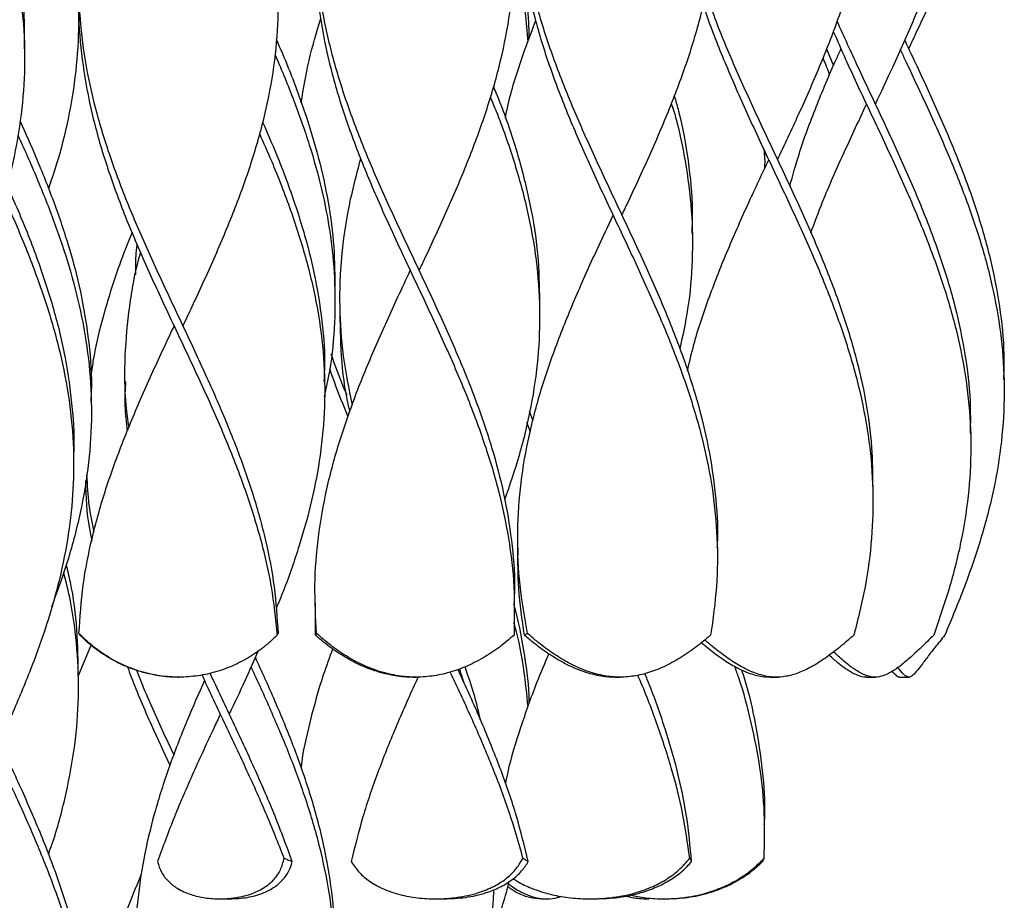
# Model space of a CAD drawing. Header units: millimetres. Extents: x 1128 to 3106, y 573 to 3385.
# Tile 21 of 44: x 1393 to 1615, y 2378 to 2576. Entities that reach past the tile are written whole.
import ezdxf

# ---------------------------------------------------------------- set-up
doc = ezdxf.new("R2010")
doc.units = ezdxf.units.MM

msp = doc.modelspace()

# ---------------------------------------------------------------- linework, layer by layer
at = {"color": 7, "linetype": 'Continuous', "lineweight": 25}
for p, q in [((1393.85, 2569.8), (1393.85, 2569.81)), ((1574.7, 2569.81), (1576.26, 2565.96)), ((1560.67, 2546.91), (1560.74, 2544.85)), ((1560.75, 2544.82), (1560.75, 2544.82)), ((1544.44, 2528.15), (1544.44, 2528.15)), ((1463.8, 2515.22), (1463.8, 2515.22)), ((1464.96, 2511.48), (1464.96, 2511.48)), ((1509.96, 2511.48), (1509.96, 2511.48)), ((1416.47, 2494.82), (1416.47, 2494.82)), ((1461.47, 2494.82), (1461.47, 2494.82)), ((1614.75, 2494.8), (1614.75, 2494.8)), ((1408.85, 2490.22), (1408.85, 2490.22)), ((1508.53, 2485.92), (1507.71, 2488.01)), ((1507.89, 2483.44), (1507.12, 2485.56)), ((1607.22, 2482.3), (1607.22, 2482.3)), ((1404.83, 2478.15), (1404.83, 2478.15)), ((1585.13, 2470.02), (1585.14, 2469.84)), ((1585.16, 2469.8), (1585.16, 2469.8)), ((1505.05, 2457.3), (1505.05, 2457.3)), ((1550.05, 2457.3), (1550.05, 2457.3)), ((1459.3, 2444.8), (1459.3, 2444.8)), ((1459.4, 2437.61), (1459.42, 2444.8)), ((1504.3, 2444.8), (1504.3, 2444.8)), ((1405.92, 2428.49), (1408.82, 2435.36)), ((1405.93, 2428.15), (1405.93, 2428.15)), ((1428.44, 2428.15), (1428.61, 2428.15)), ((1481.46, 2428.15), (1482.14, 2428.15)), ((1526.98, 2428.15), (1528.12, 2428.15)), ((1561.89, 2428.15), (1563.42, 2428.15)), ((1563.42, 2428.15), (1563.6, 2428.15)), ((1583.73, 2428.15), (1583.82, 2428.15)), ((1583.82, 2428.15), (1585.63, 2428.15)), ((1585.63, 2428.15), (1585.72, 2428.15)), ((1591.27, 2428.15), (1593.24, 2428.15)), ((1560.75, 2394.82), (1560.75, 2394.82)), ((1437.89, 2378.15), (1440.06, 2378.15)), ((1486.57, 2378.15), (1488.34, 2378.15)), ((1510.38, 2378.15), (1511.53, 2378.15)), ((1521.36, 2378.15), (1522.51, 2378.15)), ((1534.24, 2378.15), (1534.64, 2378.15)), ((1538.05, 2378.15), (1538.45, 2378.15))]:
    msp.add_line(p, q, dxfattribs=at)
at = {"color": 7, "linetype": 'Continuous', "lineweight": 25, "flags": 128}
for points in [[(1593.25, 2569.8), (1593.25, 2569.8), (1593.25, 2569.8)], [(1583.72, 2557.3), (1583.72, 2557.3), (1583.72, 2557.3)], [(1585.72, 2557.3), (1585.72, 2557.3), (1585.72, 2557.3)], [(1563.65, 2544.8), (1563.66, 2544.8), (1563.66, 2544.8)], [(1526.55, 2532.3), (1526.55, 2532.3), (1526.55, 2532.3)], [(1528.55, 2532.3), (1528.55, 2532.3), (1528.55, 2532.3)], [(1480.8, 2519.8), (1480.8, 2519.8), (1480.8, 2519.8)], [(1482.8, 2519.8), (1482.8, 2519.8), (1482.8, 2519.8)], [(1427.52, 2507.3), (1427.52, 2507.3), (1427.52, 2507.3)], [(1429.52, 2507.3), (1429.52, 2507.3), (1429.52, 2507.3)], [(1437.97, 2419.82), (1437.97, 2419.82), (1437.97, 2419.82)], [(1439.97, 2419.82), (1439.97, 2419.82), (1439.97, 2419.82)]]:
    msp.add_lwpolyline(points, dxfattribs=at)
at = {"color": 7, "linetype": 'Continuous', "lineweight": 25}
for points, knots in [([(1372.34, 2494.81), (1373.3, 2496.84), (1375.96, 2502.48), (1380.17, 2511.72), (1384.65, 2522.54), (1388.45, 2533.37), (1391.37, 2544.19), (1393.27, 2555.01), (1394.05, 2565.83), (1393.67, 2576.65), (1392.14, 2587.47), (1389.56, 2598.29), (1386.04, 2609.12), (1381.77, 2619.94), (1376.96, 2630.76), (1371.87, 2641.58), (1366.73, 2652.45), (1361.8, 2663.38), (1357.36, 2674.37), (1353.64, 2685.35), (1350.88, 2696.33), (1349.11, 2707.32), (1348.92, 2714.64), (1348.83, 2718.3)], [0, 0, 0, 0, 0.027268, 0.075682, 0.124101, 0.17253, 0.220947, 0.269361, 0.317784, 0.36621, 0.414625, 0.463041, 0.511468, 0.55989, 0.608304, 0.656721, 0.70515, 0.754292, 0.803429, 0.852569, 0.90172, 0.950863, 1, 1, 1, 1]), ([(1393.75, 2569.8), (1393.78, 2572.59), (1393.85, 2578.94), (1392.63, 2588.87), (1390.36, 2599.58), (1387.11, 2610.29), (1383.08, 2621.01), (1378.46, 2631.72), (1373.48, 2642.44), (1368.36, 2653.22), (1363.36, 2664.08), (1358.75, 2675), (1354.79, 2685.92), (1351.71, 2696.85), (1349.57, 2707.77), (1349.11, 2715.05), (1348.88, 2718.69)], [0, 0, 0, 0, 0.0560615, 0.1280302, 0.1999824, 0.27194, 0.3439156, 0.4158733, 0.4878254, 0.5597942, 0.6331693, 0.7065294, 0.7798899, 0.8532657, 0.9266401, 1, 1, 1, 1]), ([(1429.52, 2507.31), (1430.21, 2508.78), (1432.61, 2513.86), (1436.6, 2522.54), (1441.17, 2533.37), (1445.08, 2544.19), (1448.15, 2555.01), (1450.22, 2565.83), (1451.18, 2576.65), (1450.97, 2587.47), (1449.62, 2598.29), (1447.19, 2609.12), (1443.81, 2619.94), (1439.64, 2630.76), (1434.91, 2641.58), (1429.82, 2652.45), (1424.64, 2663.38), (1419.64, 2674.37), (1415.1, 2685.35), (1411.29, 2696.33), (1408.31, 2707.32), (1407.23, 2714.64), (1406.7, 2718.3)], [0, 0, 0, 0, 0.020925, 0.072213, 0.12351, 0.174796, 0.226077, 0.277369, 0.328665, 0.379947, 0.431231, 0.482527, 0.533818, 0.585099, 0.636385, 0.687683, 0.739736, 0.791784, 0.843835, 0.895898, 0.947952, 1, 1, 1, 1]), ([(1482.8, 2519.8), (1483.23, 2520.72), (1485.36, 2525.24), (1489.13, 2533.37), (1493.77, 2544.19), (1497.8, 2555.01), (1501.02, 2565.83), (1503.25, 2576.65), (1504.38, 2587.47), (1504.36, 2598.29), (1503.18, 2609.12), (1500.92, 2619.94), (1497.67, 2630.76), (1493.61, 2641.58), (1488.92, 2652.45), (1483.84, 2663.38), (1478.63, 2674.37), (1473.58, 2685.35), (1468.98, 2696.33), (1464.99, 2707.32), (1463.1, 2714.64), (1462.15, 2718.3)], [0, 0, 0, 0, 0.013795, 0.068323, 0.122837, 0.177348, 0.231869, 0.286394, 0.340906, 0.395419, 0.449945, 0.504465, 0.558975, 0.61349, 0.668018, 0.723349, 0.778673, 0.834003, 0.889343, 0.944675, 1, 1, 1, 1]), ([(1528.55, 2532.3), (1528.72, 2532.66), (1530.58, 2536.62), (1534.12, 2544.19), (1538.84, 2555.01), (1542.98, 2565.83), (1546.33, 2576.65), (1548.72, 2587.47), (1550.03, 2598.29), (1550.19, 2609.12), (1549.19, 2619.94), (1547.08, 2630.76), (1543.98, 2641.58), (1540.02, 2652.45), (1535.38, 2663.38), (1530.31, 2674.37), (1525.09, 2685.35), (1520.02, 2696.33), (1515.28, 2707.32), (1512.71, 2714.64), (1511.42, 2718.3)], [0, 0, 0, 0, 0.00571, 0.063888, 0.122062, 0.180248, 0.238437, 0.296612, 0.354788, 0.412978, 0.471163, 0.529337, 0.587515, 0.645708, 0.704757, 0.763799, 0.822847, 0.881907, 0.940957, 1, 1, 1, 1]), ([(1563.65, 2544.81), (1565.25, 2548.21), (1568.55, 2555.21), (1573.24, 2565.83), (1577.49, 2576.65), (1580.97, 2587.47), (1583.52, 2598.29), (1585.01, 2609.12), (1585.35, 2619.94), (1584.52, 2630.76), (1582.58, 2641.58), (1579.61, 2652.45), (1575.74, 2663.38), (1571.16, 2674.37), (1566.13, 2685.35), (1560.93, 2696.33), (1555.77, 2707.32), (1552.69, 2714.64), (1551.14, 2718.3)], [0, 0, 0, 0, 0.0587965, 0.1211748, 0.1835574, 0.245925, 0.3082932, 0.3706767, 0.4330538, 0.49542, 0.557791, 0.6201769, 0.6834809, 0.7467784, 0.8100809, 0.8733967, 0.9367024, 1, 1, 1, 1]), ([(1585.72, 2557.31), (1587.06, 2560.15), (1590.09, 2566.6), (1594.59, 2576.65), (1598.94, 2587.47), (1602.56, 2598.29), (1605.26, 2609.12), (1606.92, 2619.94), (1607.44, 2630.76), (1606.79, 2641.58), (1605.02, 2652.45), (1602.17, 2663.38), (1598.39, 2674.37), (1593.89, 2685.35), (1588.91, 2696.33), (1583.69, 2707.32), (1580.31, 2714.64), (1578.61, 2718.3)], [0, 0, 0, 0, 0.05293, 0.120157, 0.187368, 0.254579, 0.321807, 0.389028, 0.456237, 0.523452, 0.590682, 0.658902, 0.727115, 0.795333, 0.863565, 0.931787, 1, 1, 1, 1]), ([(1593.24, 2569.81), (1594.32, 2572.09), (1597.1, 2577.98), (1601.4, 2587.47), (1605.84, 2598.29), (1609.58, 2609.12), (1612.44, 2619.94), (1614.26, 2630.76), (1614.96, 2641.58), (1614.49, 2652.45), (1612.87, 2663.38), (1610.15, 2674.37), (1606.49, 2685.35), (1602.08, 2696.33), (1597.14, 2707.32), (1593.69, 2714.64), (1591.96, 2718.3)], [0, 0, 0, 0, 0.046092, 0.11896, 0.19183, 0.264717, 0.337596, 0.410463, 0.483336, 0.556226, 0.630188, 0.704143, 0.778104, 0.85208, 0.926045, 1, 1, 1, 1]), ([(1526.56, 2682.3), (1525.33, 2679.7), (1522.37, 2673.42), (1517.89, 2663.45), (1513.46, 2652.48), (1509.79, 2641.58), (1507.06, 2630.76), (1505.38, 2619.94), (1504.83, 2609.12), (1505.45, 2598.29), (1507.19, 2587.47), (1509.98, 2576.65), (1513.66, 2565.83), (1518.06, 2555.01), (1522.94, 2544.19), (1528.05, 2533.37), (1533.14, 2522.54), (1537.95, 2511.72), (1542.18, 2501.01), (1545.63, 2490.42), (1548.21, 2479.93), (1549.69, 2469.45), (1550.26, 2461.91), (1550.01, 2457.86), (1549.98, 2457.31)], [0, 0, 0, 0, 0.0346811, 0.0837818, 0.1328875, 0.1809931, 0.2290873, 0.2771778, 0.3252767, 0.3733805, 0.4214725, 0.469564, 0.5176671, 0.5657669, 0.6138576, 0.6619512, 0.7100566, 0.7581526, 0.8062429, 0.8528384, 0.8994386, 0.9460253, 0.992619, 1, 1, 1, 1]), ([(1480.81, 2669.8), (1479.81, 2667.68), (1477.07, 2661.88), (1472.8, 2652.48), (1468.32, 2641.58), (1464.55, 2630.76), (1461.67, 2619.94), (1459.82, 2609.12), (1459.09, 2598.29), (1459.53, 2587.47), (1461.1, 2576.65), (1463.73, 2565.83), (1467.29, 2555.01), (1471.59, 2544.19), (1476.41, 2533.37), (1481.51, 2522.54), (1486.62, 2511.72), (1491.43, 2501.01), (1495.72, 2490.42), (1499.29, 2479.93), (1502.04, 2469.45), (1503.74, 2458.97), (1504.46, 2450.75), (1504.24, 2446.03), (1504.18, 2444.81)], [0, 0, 0, 0, 0.028228, 0.077334, 0.125439, 0.173533, 0.221624, 0.269722, 0.317826, 0.365918, 0.414009, 0.462112, 0.510212, 0.558303, 0.606396, 0.654501, 0.702597, 0.750687, 0.797283, 0.843883, 0.890469, 0.937063, 0.983664, 1, 1, 1, 1]), ([(1427.53, 2657.3), (1426.76, 2655.67), (1424.28, 2650.43), (1420.23, 2641.58), (1415.69, 2630.76), (1411.81, 2619.94), (1408.78, 2609.12), (1406.76, 2598.29), (1405.85, 2587.47), (1406.11, 2576.65), (1407.51, 2565.83), (1409.98, 2555.01), (1413.41, 2544.19), (1417.6, 2533.37), (1422.36, 2522.54), (1427.43, 2511.72), (1432.5, 2501.01), (1437.32, 2490.42), (1441.67, 2479.93), (1445.39, 2469.45), (1448.28, 2458.97), (1450.3, 2448.49), (1450.75, 2441.5), (1450.98, 2438)], [0, 0, 0, 0, 0.022346, 0.071701, 0.121043, 0.170382, 0.219729, 0.269081, 0.318422, 0.367761, 0.417113, 0.466461, 0.5158, 0.565142, 0.614496, 0.66384, 0.713179, 0.760984, 0.808794, 0.856589, 0.904392, 0.952204, 1, 1, 1, 1]), ([(1505.17, 2606.68), (1505.13, 2604.31), (1505.04, 2598.37), (1506.18, 2588.87), (1508.37, 2578.15), (1511.58, 2567.44), (1515.57, 2556.72), (1520.16, 2546.01), (1525.12, 2535.29), (1530.21, 2524.58), (1535.16, 2513.87), (1539.76, 2503.08), (1543.77, 2492.23), (1546.95, 2481.3), (1549.13, 2470.38), (1550.17, 2459.46), (1550.1, 2448.53), (1549.08, 2441.25), (1548.56, 2437.61)], [0, 0, 0, 0, 0.041982, 0.105346, 0.168725, 0.232104, 0.295468, 0.358838, 0.422223, 0.485592, 0.548956, 0.612335, 0.676952, 0.741557, 0.806161, 0.870779, 0.935396, 1, 1, 1, 1]), ([(1402.63, 2601.95), (1402.85, 2601.16), (1404.05, 2596.8), (1405.27, 2588.87), (1406.13, 2578.15), (1405.77, 2567.44), (1404.29, 2556.72), (1402.08, 2546.99), (1400.04, 2540.84), (1399.18, 2538.25)], [0, 0, 0, 0, 0.037153, 0.205347, 0.373581, 0.541815, 0.710009, 0.878217, 1, 1, 1, 1]), ([(1459.44, 2594.55), (1459.38, 2592.66), (1459.21, 2587.19), (1460.17, 2578.15), (1462.18, 2567.44), (1465.23, 2556.72), (1469.1, 2546.01), (1473.61, 2535.29), (1478.53, 2524.58), (1483.61, 2513.87), (1488.64, 2503.08), (1493.35, 2492.23), (1497.48, 2481.3), (1500.81, 2470.38), (1503.12, 2459.46), (1504.4, 2448.53), (1504.26, 2441.25), (1504.2, 2437.61)], [0, 0, 0, 0, 0.036218, 0.104494, 0.17277, 0.24103, 0.309296, 0.377578, 0.445844, 0.514104, 0.582381, 0.651991, 0.721587, 0.791183, 0.860794, 0.930404, 1, 1, 1, 1]), ([(1503.99, 2595.11), (1504.68, 2592.33), (1506.31, 2585.84), (1507.43, 2578.13), (1507.54, 2573.2), (1507.57, 2571.98)], [0, 0, 0, 0, 0.360965, 0.841282, 1, 1, 1, 1]), ([(1504.18, 2590.31), (1504.3, 2589.93), (1505.48, 2585.87), (1506.64, 2579.56), (1507.15, 2573.63), (1507.35, 2571.37)], [0, 0, 0, 0, 0.061375, 0.642239, 1, 1, 1, 1]), ([(1406.16, 2582.3), (1406.09, 2580.92), (1405.87, 2575.96), (1406.66, 2567.44), (1408.49, 2556.72), (1411.39, 2546.01), (1415.13, 2535.29), (1419.55, 2524.58), (1424.42, 2513.87), (1429.52, 2503.08), (1434.61, 2492.23), (1439.42, 2481.3), (1443.66, 2470.38), (1447.09, 2459.46), (1449.64, 2448.53), (1450.4, 2441.25), (1450.77, 2437.61)], [0, 0, 0, 0, 0.028677, 0.102734, 0.176773, 0.250818, 0.324882, 0.398927, 0.472967, 0.547023, 0.622527, 0.698016, 0.773504, 0.849009, 0.924512, 1, 1, 1, 1]), ([(1547.46, 2582.55), (1548.13, 2580.59), (1550.02, 2575.01), (1553.92, 2565.83), (1558.82, 2555.01), (1563.96, 2544.19), (1569.02, 2533.37), (1573.76, 2522.54), (1577.92, 2511.72), (1581.28, 2501.01), (1583.66, 2490.42), (1585.05, 2480.37), (1585.09, 2473.81), (1585.11, 2470.75)], [0, 0, 0, 0, 0.052784, 0.149588, 0.246386, 0.343165, 0.43995, 0.536759, 0.633549, 0.730328, 0.824098, 0.917878, 1, 1, 1, 1]), ([(1546.88, 2579.9), (1547.06, 2579.32), (1548.32, 2575.16), (1551.45, 2567.44), (1556.06, 2556.72), (1561.08, 2546.01), (1566.15, 2535.29), (1571.06, 2524.58), (1575.55, 2513.87), (1579.41, 2503.08), (1582.44, 2492.23), (1584.46, 2481.3), (1585.34, 2470.38), (1585.03, 2459.46), (1583.61, 2448.53), (1581.77, 2441.25), (1580.86, 2437.61)], [0, 0, 0, 0, 0.012299, 0.087604, 0.162892, 0.238186, 0.313498, 0.388792, 0.46408, 0.539385, 0.616162, 0.692924, 0.769685, 0.846463, 0.923239, 1, 1, 1, 1]), ([(1456.2, 2557.66), (1456.71, 2560.83), (1457.73, 2567.15), (1459.65, 2573.47), (1460.6, 2576.63)], [0, 0, 0, 0, 0.500035, 1, 1, 1, 1]), ([(1502.26, 2554.21), (1502.38, 2554.85), (1503.2, 2559.17), (1505.47, 2566.51), (1507.98, 2573.19), (1509.11, 2576.22)], [0, 0, 0, 0, 0.0883625, 0.5880589, 1, 1, 1, 1]), ([(1577.09, 2575.96), (1578.62, 2572.58), (1581.78, 2565.6), (1586.83, 2555.01), (1591.85, 2544.19), (1596.52, 2533.37), (1600.57, 2522.54), (1603.83, 2511.72), (1606.05, 2501.01), (1607.21, 2491.48), (1607.15, 2485.55), (1607.12, 2483.11)], [0, 0, 0, 0, 0.109078, 0.225637, 0.342173, 0.458717, 0.575289, 0.691839, 0.808374, 0.921288, 1, 1, 1, 1]), ([(1576.23, 2573.75), (1577.15, 2571.65), (1579.61, 2565.97), (1584, 2556.72), (1589.06, 2546.01), (1593.91, 2535.29), (1598.3, 2524.58), (1602.01, 2513.87), (1604.88, 2503.08), (1606.72, 2492.23), (1607.44, 2481.3), (1606.97, 2470.38), (1605.33, 2459.46), (1602.66, 2448.53), (1600.13, 2441.25), (1598.87, 2437.61)], [0, 0, 0, 0, 0.046408, 0.125095, 0.203788, 0.282501, 0.361195, 0.439882, 0.518588, 0.598831, 0.679058, 0.759286, 0.83953, 0.919773, 1, 1, 1, 1]), ([(1450.57, 2571.95), (1451.49, 2569.82), (1453.86, 2564.32), (1457.12, 2555.45), (1460.2, 2545.35), (1462.4, 2535.25), (1463.72, 2525.22), (1463.77, 2518.55), (1463.79, 2515.25)], [0, 0, 0, 0, 0.112943, 0.291092, 0.469192, 0.647362, 0.825475, 1, 1, 1, 1]), ([(1592.33, 2571.75), (1593.26, 2569.77), (1595.9, 2564.19), (1600.13, 2555.01), (1604.72, 2544.19), (1608.66, 2533.37), (1611.78, 2522.54), (1613.85, 2511.72), (1614.83, 2502.62), (1614.68, 2497.12), (1614.62, 2495.23)], [0, 0, 0, 0, 0.077336, 0.218765, 0.360166, 0.501576, 0.643021, 0.784439, 0.925839, 1, 1, 1, 1]), ([(1450.27, 2568.51), (1450.33, 2568.39), (1451.87, 2564.94), (1454.59, 2558.15), (1458.15, 2548.15), (1460.93, 2538.15), (1462.86, 2528.15), (1463.86, 2518.15), (1463.83, 2507.82), (1463.04, 2498.88), (1461.81, 2493.28), (1461.39, 2491.35)], [0, 0, 0, 0, 0.0047332, 0.1343047, 0.2639275, 0.393499, 0.5230998, 0.6527006, 0.7822721, 0.924835, 1, 1, 1, 1]), ([(1566.44, 2538.82), (1567.09, 2541.22), (1568.71, 2547.18), (1572.31, 2556.72), (1575.59, 2564.66), (1577.6, 2569.02), (1577.96, 2569.81)], [0, 0, 0, 0, 0.231989, 0.577667, 0.923318, 1, 1, 1, 1]), ([(1573.89, 2567.73), (1573.93, 2567.63), (1574.49, 2566.34), (1574.95, 2565.04), (1575.37, 2563.85)], [0, 0, 0, 0, 0.075991, 1, 1, 1, 1]), ([(1591.26, 2569.81), (1591.63, 2569.02), (1593.67, 2564.65), (1597.42, 2556.72), (1602.21, 2546.01), (1606.5, 2535.29), (1610.08, 2524.58), (1612.76, 2513.87), (1614.43, 2503.08), (1614.97, 2492.23), (1614.33, 2481.3), (1612.54, 2470.38), (1609.68, 2459.46), (1605.95, 2448.53), (1602.9, 2441.25), (1601.38, 2437.61)], [0, 0, 0, 0, 0.017944, 0.09898, 0.180022, 0.261085, 0.342127, 0.423163, 0.504218, 0.586857, 0.669479, 0.752101, 0.83474, 0.917378, 1, 1, 1, 1]), ([(1499.54, 2561.36), (1500.3, 2559.49), (1502.57, 2553.89), (1505.56, 2544.55), (1508.26, 2533.35), (1509.85, 2522.34), (1509.91, 2515.06), (1509.94, 2511.52)], [0, 0, 0, 0, 0.112537, 0.337237, 0.561953, 0.786707, 1, 1, 1, 1]), ([(1498.83, 2558.94), (1499.28, 2557.88), (1501.3, 2553.08), (1504.26, 2544.55), (1507.38, 2533.35), (1509.36, 2522.22), (1510.16, 2511.15), (1509.76, 2500.15), (1508.16, 2489.15), (1505.61, 2478.48), (1503.22, 2471.47), (1502.08, 2468.13)], [0, 0, 0, 0, 0.0351742, 0.1584851, 0.2818044, 0.4051448, 0.526275, 0.6473856, 0.7684979, 0.8896335, 1, 1, 1, 1]), ([(1540.34, 2559.22), (1540.68, 2558.06), (1542.12, 2553.17), (1543.57, 2544.55), (1544.57, 2535.35), (1544.35, 2529.89), (1544.28, 2528.15)], [0, 0, 0, 0, 0.11163, 0.472144, 0.832682, 1, 1, 1, 1]), ([(1539.68, 2557.49), (1539.87, 2556.91), (1541.26, 2552.6), (1542.92, 2544.55), (1544.42, 2533.35), (1544.57, 2522.22), (1543.69, 2511.81), (1542.26, 2505.14), (1541.61, 2502.13)], [0, 0, 0, 0, 0.031418, 0.233709, 0.436013, 0.638352, 0.837066, 1, 1, 1, 1]), ([(1571.15, 2528.34), (1572.02, 2530.65), (1574.22, 2536.55), (1578.44, 2546.01), (1581.86, 2553.35), (1583.63, 2557.11), (1583.72, 2557.3)], [0, 0, 0, 0, 0.240158, 0.610078, 0.979906, 1, 1, 1, 1]), ([(1392.77, 2553.48), (1393.99, 2550.77), (1396.71, 2544.69), (1400.47, 2535.25), (1403.89, 2525.15), (1406.53, 2515.05), (1408.26, 2504.61), (1409.03, 2496.34), (1408.78, 2491.43), (1408.71, 2490.22)], [0, 0, 0, 0, 0.128439, 0.288154, 0.447818, 0.607489, 0.767199, 0.94282, 1, 1, 1, 1]), ([(1447.5, 2553.29), (1448.76, 2550.37), (1451.64, 2543.73), (1455.39, 2533.35), (1458.6, 2522.22), (1460.65, 2511.15), (1461.6, 2502.04), (1461.39, 2496.6), (1461.32, 2494.82)], [0, 0, 0, 0, 0.149405, 0.340964, 0.532556, 0.720714, 0.908842, 1, 1, 1, 1]), ([(1392.27, 2550.35), (1392.61, 2549.61), (1394.49, 2545.55), (1397.66, 2538.15), (1401.51, 2528.15), (1404.69, 2518.15), (1407.14, 2507.82), (1408.66, 2497.15), (1409.05, 2486.15), (1408.24, 2475.15), (1406.26, 2464.15), (1403.46, 2453.77), (1401, 2447.06), (1399.89, 2444.02)], [0, 0, 0, 0, 0.0206561, 0.1146926, 0.2087503, 0.3028081, 0.3968446, 0.5003096, 0.603766, 0.7072056, 0.8106466, 0.9141076, 1, 1, 1, 1]), ([(1446.77, 2550.69), (1447.68, 2548.64), (1450.26, 2542.86), (1453.93, 2533.35), (1457.49, 2522.22), (1460.02, 2511.15), (1461.42, 2500.15), (1461.63, 2489.15), (1460.67, 2478.43), (1458.7, 2467.98), (1455.85, 2457.81), (1453.05, 2449.65), (1451.08, 2444.89), (1450.51, 2443.52)], [0, 0, 0, 0, 0.057257, 0.161759, 0.266279, 0.368926, 0.471556, 0.574188, 0.676839, 0.771762, 0.866661, 0.961596, 1, 1, 1, 1]), ([(1560.57, 2547.13), (1560.66, 2546.27), (1560.81, 2544.8), (1560.73, 2543.33), (1560.69, 2542.72)], [0, 0, 0, 0, 0.585224, 1, 1, 1, 1]), ([(1467.74, 2489.54), (1467, 2493.21), (1465.52, 2500.61), (1464.75, 2511.75), (1465.17, 2522.95), (1466.74, 2534.03), (1468.68, 2541.38), (1469.63, 2544.99)], [0, 0, 0, 0, 0.198527, 0.400494, 0.602475, 0.804491, 1, 1, 1, 1]), ([(1543.32, 2497.12), (1543.78, 2499.13), (1545.05, 2504.71), (1548.18, 2513.87), (1552.4, 2524.58), (1557, 2534.89), (1560.17, 2541.63), (1561.66, 2544.8)], [0, 0, 0, 0, 0.126461, 0.351187, 0.57586, 0.800551, 1, 1, 1, 1]), ([(1389.82, 2538.98), (1390.66, 2537.1), (1393.18, 2531.49), (1396.83, 2522.22), (1400.46, 2511.15), (1403.13, 2500.15), (1404.58, 2489.15), (1405.09, 2481.82), (1404.83, 2478.15), (1404.83, 2478.15)], [0, 0, 0, 0, 0.09251, 0.276657, 0.457504, 0.638322, 0.819142, 0.999997, 1, 1, 1, 1]), ([(1389.11, 2536.37), (1389.57, 2535.36), (1391.74, 2530.62), (1395.21, 2522.22), (1399.18, 2511.15), (1402.21, 2500.15), (1404.2, 2489.15), (1405.01, 2478.43), (1404.7, 2467.98), (1403.39, 2457.81), (1401.13, 2447.64), (1398.02, 2437.46), (1394.22, 2427.35), (1389.91, 2417.3), (1386.21, 2409.26), (1383.98, 2404.54), (1383.33, 2403.15)], [0, 0, 0, 0, 0.022658, 0.106737, 0.189311, 0.271871, 0.354432, 0.437008, 0.513368, 0.589708, 0.666078, 0.742425, 0.818771, 0.893779, 0.968756, 1, 1, 1, 1]), ([(1507.26, 2438), (1506.62, 2441.62), (1505.34, 2448.86), (1504.85, 2459.72), (1505.45, 2470.58), (1507.2, 2481.43), (1510.01, 2492.29), (1513.69, 2503.1), (1518.07, 2513.87), (1522.45, 2523.58), (1525.34, 2529.73), (1526.56, 2532.3)], [0, 0, 0, 0, 0.115131, 0.230281, 0.345444, 0.460579, 0.575712, 0.690869, 0.804502, 0.918109, 1, 1, 1, 1]), ([(1418.04, 2528.45), (1417.05, 2525.98), (1414.62, 2519.91), (1411.64, 2510.22), (1409.47, 2501.77), (1408.88, 2496.92), (1408.73, 2495.68)], [0, 0, 0, 0, 0.226112, 0.556406, 0.886626, 1, 1, 1, 1]), ([(1418.91, 2518.83), (1418.87, 2520.27), (1418.82, 2522.52), (1419.11, 2524.78), (1419.21, 2525.59)], [0, 0, 0, 0, 0.638779, 1, 1, 1, 1]), ([(1417.35, 2484.51), (1417.12, 2486.13), (1416.36, 2491.47), (1416.33, 2500.55), (1417.38, 2511.75), (1418.7, 2519.51), (1419.88, 2523.53), (1419.96, 2523.83)], [0, 0, 0, 0, 0.123093, 0.40797, 0.692833, 0.977716, 1, 1, 1, 1]), ([(1459.67, 2438), (1459.46, 2441.62), (1459.05, 2448.86), (1459.91, 2459.72), (1461.81, 2470.58), (1464.76, 2481.43), (1468.59, 2492.29), (1473.08, 2503.1), (1477.25, 2512.27), (1479.87, 2517.82), (1480.81, 2519.8)], [0, 0, 0, 0, 0.1327242, 0.2654707, 0.3982319, 0.530961, 0.6636871, 0.7964415, 0.927439, 1, 1, 1, 1]), ([(1467.21, 2488.01), (1467.1, 2488.46), (1466.07, 2492.64), (1465.12, 2500.45), (1465.02, 2507.81), (1464.97, 2511.45)], [0, 0, 0, 0, 0.057358, 0.535158, 1, 1, 1, 1]), ([(1406.06, 2438), (1406.3, 2441.62), (1406.78, 2448.86), (1408.93, 2459.72), (1412.01, 2470.58), (1415.96, 2481.43), (1420.55, 2492.29), (1424.51, 2500.92), (1426.87, 2505.92), (1427.53, 2507.3)], [0, 0, 0, 0, 0.156661, 0.313347, 0.470051, 0.626718, 0.783381, 0.940077, 1, 1, 1, 1]), ([(1466.56, 2491.62), (1466.35, 2492.13), (1465, 2495.25), (1463.89, 2498.37), (1462.97, 2500.98)], [0, 0, 0, 0, 0.163213, 1, 1, 1, 1]), ([(1466.8, 2486.85), (1466.38, 2487.84), (1464.82, 2491.45), (1463.55, 2495.06), (1462.63, 2497.69)], [0, 0, 0, 0, 0.272039, 1, 1, 1, 1]), ([(1417, 2483.67), (1416.78, 2485.57), (1416.35, 2489.28), (1416.54, 2492.99), (1416.63, 2494.81)], [0, 0, 0, 0, 0.509677, 1, 1, 1, 1]), ([(1407.57, 2472.47), (1407.57, 2471.99), (1407.54, 2467.93), (1408.01, 2463.4), (1408.84, 2459.37), (1408.93, 2458.91)], [0, 0, 0, 0, 0.10795, 0.897903, 1, 1, 1, 1]), ([(1407.79, 2473.7), (1407.9, 2471.44), (1408.12, 2467.16), (1409, 2462.88), (1409.41, 2460.86)], [0, 0, 0, 0, 0.526767, 1, 1, 1, 1]), ([(1506.54, 2437.61), (1506.02, 2441.12), (1505.05, 2447.68), (1505.09, 2454.23), (1505.11, 2457.27)], [0, 0, 0, 0, 0.536431, 1, 1, 1, 1]), ([(1405.93, 2428.15), (1405.88, 2431.72), (1405.79, 2438.87), (1404.72, 2447.33), (1403.53, 2452.22), (1403.21, 2453.55)], [0, 0, 0, 0, 0.421938, 0.843779, 1, 1, 1, 1]), ([(1399.17, 2388.22), (1399.53, 2389.21), (1401.17, 2393.81), (1403.29, 2402.01), (1405.29, 2412.83), (1406.12, 2423.65), (1405.76, 2434.47), (1404.6, 2443.86), (1403.16, 2449.63), (1402.63, 2451.8)], [0, 0, 0, 0, 0.046617, 0.216851, 0.387043, 0.557228, 0.727447, 0.897671, 1, 1, 1, 1]), ([(1507.64, 2422.23), (1507.64, 2422.42), (1507.64, 2425.98), (1506.64, 2432.91), (1505.44, 2440.17), (1504.32, 2444.06), (1504.17, 2444.58)], [0, 0, 0, 0, 0.024864, 0.477847, 0.930654, 1, 1, 1, 1]), ([(1507.38, 2421.5), (1507.1, 2424.26), (1506.49, 2430.3), (1505.28, 2436.59), (1504.26, 2440.12), (1504.18, 2440.38)], [0, 0, 0, 0, 0.439294, 0.958807, 1, 1, 1, 1]), ([(1450.77, 2437.61), (1449.77, 2436.67), (1447.77, 2434.8), (1444.2, 2432.37), (1440.28, 2430.4), (1436.13, 2429), (1431.85, 2428.22), (1427.54, 2428.07), (1423.03, 2428.55), (1418.65, 2429.73), (1414.53, 2431.53), (1410.95, 2433.72), (1408.14, 2435.93), (1406.64, 2437.43), (1406.06, 2438)], [0, 0, 0, 0, 0.086355, 0.172652, 0.259123, 0.345634, 0.430021, 0.515276, 0.60052, 0.698033, 0.781415, 0.86494, 0.948501, 1, 1, 1, 1]), ([(1406.27, 2437.61), (1406.26, 2437.64), (1406.22, 2437.71), (1406.15, 2437.84), (1406.1, 2437.94), (1406.06, 2438)], [0, 0, 0, 0, 0.269889, 0.539779, 1, 1, 1, 1]), ([(1428.43, 2428.19), (1428.24, 2428.18), (1426.62, 2428.08), (1423.34, 2428.51), (1418.94, 2429.56), (1414.8, 2431.31), (1411.19, 2433.44), (1408.36, 2435.59), (1406.84, 2437.06), (1406.27, 2437.61)], [0, 0, 0, 0, 0.023113, 0.195178, 0.392734, 0.561782, 0.729961, 0.898198, 1, 1, 1, 1]), ([(1450.77, 2437.61), (1450.79, 2437.64), (1450.83, 2437.71), (1450.89, 2437.84), (1450.95, 2437.94), (1450.98, 2438)], [0, 0, 0, 0, 0.2698894, 0.539779, 1, 1, 1, 1]), ([(1459.4, 2437.61), (1459.43, 2437.64), (1459.48, 2437.71), (1459.57, 2437.84), (1459.63, 2437.94), (1459.67, 2438)], [0, 0, 0, 0, 0.2698894, 0.539779, 1, 1, 1, 1]), ([(1481.46, 2428.19), (1481.28, 2428.18), (1479.74, 2428.08), (1476.65, 2428.51), (1472.44, 2429.56), (1468.37, 2431.31), (1464.7, 2433.44), (1461.72, 2435.59), (1460.04, 2437.06), (1459.4, 2437.61)], [0, 0, 0, 0, 0.023113, 0.195178, 0.392734, 0.561782, 0.729961, 0.898198, 1, 1, 1, 1]), ([(1504.2, 2437.61), (1503.09, 2436.67), (1500.89, 2434.8), (1497.19, 2432.37), (1493.29, 2430.4), (1489.26, 2429), (1485.2, 2428.22), (1481.13, 2428.07), (1476.87, 2428.55), (1472.67, 2429.73), (1468.62, 2431.53), (1464.96, 2433.72), (1461.98, 2435.93), (1460.31, 2437.43), (1459.67, 2438)], [0, 0, 0, 0, 0.0863547, 0.1726524, 0.2591231, 0.3456344, 0.4300207, 0.5152757, 0.6005204, 0.6980326, 0.7814148, 0.8649404, 0.9485007, 1, 1, 1, 1]), ([(1506.54, 2437.61), (1506.6, 2437.64), (1506.73, 2437.71), (1506.98, 2437.84), (1507.15, 2437.94), (1507.26, 2438)], [0, 0, 0, 0, 0.2698894, 0.539779, 1, 1, 1, 1]), ([(1526.98, 2428.19), (1526.82, 2428.18), (1525.48, 2428.08), (1522.78, 2428.51), (1519.05, 2429.56), (1515.33, 2431.31), (1511.85, 2433.44), (1508.91, 2435.59), (1507.19, 2437.06), (1506.54, 2437.61)], [0, 0, 0, 0, 0.023113, 0.195178, 0.392734, 0.561782, 0.729961, 0.898198, 1, 1, 1, 1]), ([(1548.56, 2437.61), (1547.44, 2436.67), (1545.19, 2434.8), (1541.61, 2432.37), (1537.98, 2430.4), (1534.36, 2429), (1530.79, 2428.22), (1527.25, 2428.07), (1523.52, 2428.55), (1519.79, 2429.73), (1516.07, 2431.53), (1512.6, 2433.72), (1509.65, 2435.93), (1507.92, 2437.43), (1507.26, 2438)], [0, 0, 0, 0, 0.086355, 0.172652, 0.259123, 0.345634, 0.430021, 0.515276, 0.60052, 0.698033, 0.781415, 0.86494, 0.948501, 1, 1, 1, 1]), ([(1580.86, 2437.61), (1579.78, 2436.67), (1577.63, 2434.8), (1574.42, 2432.37), (1571.32, 2430.4), (1568.35, 2429), (1565.51, 2428.22), (1562.73, 2428.07), (1559.8, 2428.55), (1556.79, 2429.73), (1553.67, 2431.53), (1550.6, 2433.72), (1548.44, 2435.46), (1547.32, 2436.46), (1547.23, 2436.54)], [0, 0, 0, 0, 0.090379, 0.180697, 0.271197, 0.36174, 0.450058, 0.539286, 0.628502, 0.730558, 0.817826, 0.905243, 0.992697, 1, 1, 1, 1]), ([(1598.87, 2437.61), (1597.92, 2436.67), (1596.02, 2434.8), (1593.4, 2432.37), (1591.03, 2430.4), (1588.91, 2429), (1587, 2428.22), (1585.18, 2428.07), (1583.24, 2428.56), (1581.16, 2429.73), (1578.82, 2431.56), (1577.22, 2432.95), (1576.32, 2433.82), (1576.29, 2433.85)], [0, 0, 0, 0, 0.099575, 0.199085, 0.298794, 0.39855, 0.495855, 0.594162, 0.692458, 0.804899, 0.901046, 0.997359, 1, 1, 1, 1]), ([(1601.38, 2437.61), (1600.62, 2436.67), (1599.1, 2434.8), (1597.24, 2432.37), (1595.77, 2430.4), (1594.65, 2429), (1593.79, 2428.23), (1593.06, 2428.06), (1592.22, 2428.58), (1591.51, 2429.37), (1590.9, 2430.18), (1590.79, 2430.32)], [0, 0, 0, 0, 0.120328, 0.240577, 0.361067, 0.481613, 0.599198, 0.717994, 0.836775, 0.972651, 1, 1, 1, 1]), ([(1463.3, 2434.54), (1462.57, 2432.57), (1460.55, 2427.14), (1458.17, 2418.25), (1456.51, 2411.28), (1456.15, 2407.77), (1456.15, 2407.72)], [0, 0, 0, 0, 0.22022, 0.607441, 0.994611, 1, 1, 1, 1]), ([(1561.89, 2428.19), (1561.76, 2428.18), (1560.71, 2428.08), (1558.59, 2428.51), (1555.59, 2429.56), (1552.48, 2431.31), (1549.47, 2433.4), (1547.43, 2435.07), (1546.43, 2435.89)], [0, 0, 0, 0, 0.025894, 0.21866, 0.439983, 0.629369, 0.817781, 1, 1, 1, 1]), ([(1446.5, 2434.06), (1445.5, 2431.8), (1443.39, 2427.06), (1441.15, 2422.31), (1439.97, 2419.82)], [0, 0, 0, 0, 0.475108, 1, 1, 1, 1]), ([(1463.67, 2365.71), (1463.72, 2367.26), (1463.91, 2372.38), (1463.03, 2381.08), (1461.1, 2391.82), (1458.16, 2402.35), (1454.5, 2412.67), (1450.38, 2422.69), (1447.35, 2429.33), (1445.85, 2432.61)], [0, 0, 0, 0, 0.069353, 0.229781, 0.390214, 0.550691, 0.701966, 0.853234, 1, 1, 1, 1]), ([(1512.03, 2433.4), (1511.1, 2431.22), (1508.74, 2425.68), (1505.62, 2416.77), (1503.25, 2409.21), (1502.42, 2405.01), (1502.26, 2404.16)], [0, 0, 0, 0, 0.223885, 0.5686, 0.913186, 1, 1, 1, 1]), ([(1583.82, 2428.19), (1583.74, 2428.18), (1583.04, 2428.08), (1581.65, 2428.51), (1579.57, 2429.57), (1577.44, 2431.18), (1575.96, 2432.5), (1575.3, 2433.1)], [0, 0, 0, 0, 0.033118, 0.279665, 0.562735, 0.804958, 1, 1, 1, 1]), ([(1416.99, 2430.5), (1417.27, 2429.71), (1418.85, 2425.36), (1422.11, 2417.96), (1425.16, 2411.33), (1426.57, 2408.28)], [0, 0, 0, 0, 0.10554, 0.587911, 1, 1, 1, 1]), ([(1460.78, 2338), (1461.51, 2341.46), (1462.97, 2348.39), (1463.89, 2358.79), (1463.82, 2369.19), (1462.66, 2379.59), (1460.49, 2389.98), (1457.48, 2400.18), (1453.81, 2410.19), (1449.69, 2419.99), (1446.63, 2426.74), (1444.99, 2430.23), (1444.88, 2430.45)], [0, 0, 0, 0, 0.1124443, 0.2249264, 0.3373826, 0.4498273, 0.5623101, 0.6747652, 0.7807901, 0.88685, 0.9928667, 1, 1, 1, 1]), ([(1492.94, 2426.84), (1492.64, 2427.82), (1492.33, 2428.88), (1491.91, 2429.94), (1491.88, 2430.02)], [0, 0, 0, 0, 0.92846, 1, 1, 1, 1]), ([(1496.6, 2418.59), (1496.29, 2419.99), (1495.4, 2423.95), (1494.03, 2427.9), (1493.15, 2430.46)], [0, 0, 0, 0, 0.353587, 1, 1, 1, 1]), ([(1560.63, 2387.33), (1560.71, 2390.72), (1560.87, 2397.51), (1559.83, 2407.68), (1557.84, 2417.85), (1555.82, 2425.47), (1554.3, 2429.7), (1554, 2430.54)], [0, 0, 0, 0, 0.235405, 0.470869, 0.706246, 0.94169, 1, 1, 1, 1]), ([(1419.01, 2429.7), (1419.83, 2427.68), (1422.11, 2422.06), (1425.07, 2415.69), (1427.11, 2411.34), (1427.46, 2410.6)], [0, 0, 0, 0, 0.316564, 0.883147, 1, 1, 1, 1]), ([(1452.35, 2387.33), (1451, 2390.72), (1448.31, 2397.51), (1443.69, 2407.68), (1438.92, 2417.85), (1435.56, 2424.84), (1433.95, 2428.44), (1433.86, 2428.66)], [0, 0, 0, 0, 0.24614, 0.492342, 0.738453, 0.984634, 1, 1, 1, 1]), ([(1454.18, 2386.54), (1452.92, 2389.96), (1450.41, 2396.8), (1445.92, 2407.06), (1441.17, 2417.32), (1437.66, 2424.64), (1435.87, 2428.54), (1435.65, 2429.02)], [0, 0, 0, 0, 0.241561, 0.483112, 0.724608, 0.966189, 1, 1, 1, 1]), ([(1482.61, 2428.23), (1482.39, 2427.77), (1480.61, 2423.95), (1477.45, 2416.77), (1473.4, 2406.7), (1469.94, 2396.62), (1468.3, 2389.9), (1467.48, 2386.54)], [0, 0, 0, 0, 0.0329987, 0.2747911, 0.5164936, 0.7582305, 1, 1, 1, 1]), ([(1506.22, 2387.33), (1505.26, 2390.72), (1503.32, 2397.51), (1499.48, 2407.68), (1495.15, 2417.85), (1491.83, 2425.06), (1490.03, 2428.88), (1489.83, 2429.31)], [0, 0, 0, 0, 0.242303, 0.484666, 0.72694, 0.969283, 1, 1, 1, 1]), ([(1507.43, 2386.54), (1506.59, 2389.96), (1504.92, 2396.8), (1501.37, 2407.06), (1497.23, 2417.32), (1493.85, 2424.94), (1491.89, 2429.13), (1491.53, 2429.9)], [0, 0, 0, 0, 0.236684, 0.473357, 0.709977, 0.946681, 1, 1, 1, 1]), ([(1543.83, 2387.33), (1543.36, 2390.72), (1542.41, 2397.51), (1539.82, 2407.68), (1536.44, 2417.85), (1533.78, 2424.83), (1532.2, 2428.42), (1532.11, 2428.61)], [0, 0, 0, 0, 0.246385, 0.492831, 0.739187, 0.985612, 1, 1, 1, 1]), ([(1544.26, 2386.54), (1543.95, 2389.96), (1543.33, 2396.8), (1541.15, 2407.06), (1538.11, 2417.32), (1535.53, 2424.62), (1533.89, 2428.5), (1533.7, 2428.96)], [0, 0, 0, 0, 0.241916, 0.48382, 0.72567, 0.967606, 1, 1, 1, 1]), ([(1560.67, 2394.82), (1560.71, 2395.48), (1560.95, 2399.56), (1560.39, 2407.06), (1558.88, 2417.32), (1557.19, 2424.87), (1555.84, 2428.99), (1555.61, 2429.7)], [0, 0, 0, 0, 0.056841, 0.351042, 0.645178, 0.939418, 1, 1, 1, 1]), ([(1563.6, 2428.21), (1563.72, 2428.18), (1563.93, 2428.13), (1564.13, 2428.22), (1564.21, 2428.25)], [0, 0, 0, 0, 0.579757, 1, 1, 1, 1]), ([(1591.27, 2428.19), (1591.23, 2428.18), (1590.94, 2428.08), (1590.46, 2428.42), (1589.81, 2429.14), (1589.51, 2429.48)], [0, 0, 0, 0, 0.066531, 0.561821, 1, 1, 1, 1]), ([(1434.41, 2427.45), (1433.05, 2424.38), (1430.15, 2417.86), (1426.3, 2407.87), (1422.97, 2397.48), (1420.56, 2387.3), (1419.11, 2377.31), (1418.61, 2367.52), (1419.08, 2357.73), (1420.43, 2347.94), (1422.04, 2341.41), (1422.85, 2338.15)], [0, 0, 0, 0, 0.103024, 0.219279, 0.335574, 0.451843, 0.561461, 0.671117, 0.780727, 0.890385, 1, 1, 1, 1]), ([(1437.97, 2419.82), (1437.49, 2418.8), (1435.43, 2414.43), (1431.86, 2406.7), (1427.47, 2396.62), (1425, 2389.9), (1423.76, 2386.54)], [0, 0, 0, 0, 0.091495, 0.394287, 0.697123, 1, 1, 1, 1]), ([(1408.76, 2340.19), (1408.78, 2343.09), (1408.84, 2349.56), (1407.57, 2359.62), (1405.27, 2370.35), (1401.98, 2381.08), (1397.92, 2391.82), (1393.36, 2402.35), (1390, 2409.59), (1388.27, 2413.25), (1388.14, 2413.54)], [0, 0, 0, 0, 0.118443, 0.264792, 0.411153, 0.557477, 0.703805, 0.850173, 0.988148, 1, 1, 1, 1]), ([(1408.87, 2338), (1408.77, 2341.46), (1408.57, 2348.39), (1406.94, 2358.79), (1404.41, 2369.19), (1401, 2379.59), (1396.91, 2389.98), (1392.41, 2400.18), (1389.07, 2407.32), (1387.34, 2410.99), (1387.15, 2411.39)], [0, 0, 0, 0, 0.141648, 0.283344, 0.425007, 0.566655, 0.708352, 0.850013, 0.983575, 1, 1, 1, 1]), ([(1423.76, 2386.54), (1424.03, 2385.72), (1424.57, 2384.07), (1426.13, 2382.07), (1428.36, 2380.33), (1431.21, 2379.07), (1434.53, 2378.31), (1438.1, 2378.06), (1441.91, 2378.38), (1445.45, 2379.36), (1448.22, 2380.82), (1450.19, 2382.56), (1451.67, 2384.67), (1452.11, 2386.42), (1452.35, 2387.33)], [0, 0, 0, 0, 0.073649, 0.147323, 0.219531, 0.314191, 0.401297, 0.488464, 0.592688, 0.697, 0.778914, 0.850086, 0.921184, 1, 1, 1, 1]), ([(1440.06, 2378.15), (1441.39, 2378.22), (1444.06, 2378.34), (1447.46, 2379.33), (1450.14, 2380.71), (1452.07, 2382.35), (1453.49, 2384.3), (1453.96, 2385.83), (1454.18, 2386.54)], [0, 0, 0, 0, 0.212811, 0.425318, 0.574015, 0.722035, 0.869888, 1, 1, 1, 1]), ([(1452.35, 2387.33), (1452.59, 2387.23), (1453.03, 2387.04), (1453.64, 2386.78), (1454, 2386.62), (1454.18, 2386.54)], [0, 0, 0, 0, 0.400872, 0.700424, 1, 1, 1, 1]), ([(1467.48, 2386.54), (1468.04, 2385.72), (1469.15, 2384.07), (1471.54, 2382.07), (1474.63, 2380.33), (1478.31, 2379.07), (1482.45, 2378.31), (1486.84, 2378.06), (1491.5, 2378.38), (1495.93, 2379.36), (1499.57, 2380.82), (1502.34, 2382.56), (1504.66, 2384.67), (1505.69, 2386.42), (1506.22, 2387.33)], [0, 0, 0, 0, 0.0736487, 0.1473229, 0.2195309, 0.3141914, 0.4012973, 0.4884641, 0.5926882, 0.6970001, 0.7789141, 0.850086, 0.9211837, 1, 1, 1, 1]), ([(1488.34, 2378.15), (1489.98, 2378.22), (1493.26, 2378.34), (1497.52, 2379.33), (1501.03, 2380.71), (1503.75, 2382.35), (1505.96, 2384.3), (1506.96, 2385.83), (1507.43, 2386.54)], [0, 0, 0, 0, 0.212811, 0.425318, 0.574015, 0.722035, 0.869888, 1, 1, 1, 1]), ([(1504.05, 2382.75), (1504.34, 2382.54), (1505.57, 2381.65), (1508.47, 2380.36), (1512.51, 2379.06), (1516.97, 2378.31), (1521.64, 2378.06), (1526.61, 2378.38), (1531.4, 2379.36), (1535.45, 2380.82), (1538.7, 2382.56), (1541.58, 2384.67), (1543.05, 2386.42), (1543.83, 2387.33)], [0, 0, 0, 0, 0.025946, 0.108433, 0.216568, 0.316073, 0.415648, 0.534708, 0.653869, 0.747443, 0.828746, 0.909964, 1, 1, 1, 1]), ([(1506.22, 2387.33), (1506.39, 2387.23), (1506.67, 2387.04), (1507.07, 2386.78), (1507.31, 2386.62), (1507.43, 2386.54)], [0, 0, 0, 0, 0.400872, 0.700424, 1, 1, 1, 1]), ([(1522.51, 2378.15), (1524.26, 2378.22), (1527.74, 2378.34), (1532.37, 2379.33), (1536.29, 2380.71), (1539.46, 2382.35), (1542.2, 2384.3), (1543.6, 2385.83), (1544.26, 2386.54)], [0, 0, 0, 0, 0.212811, 0.425318, 0.574015, 0.722035, 0.869888, 1, 1, 1, 1]), ([(1530.34, 2379.04), (1531.53, 2378.8), (1534.1, 2378.27), (1538.32, 2378.07), (1542.98, 2378.38), (1547.55, 2379.36), (1551.54, 2380.82), (1554.87, 2382.56), (1557.96, 2384.67), (1559.71, 2386.42), (1560.63, 2387.33)], [0, 0, 0, 0, 0.112664, 0.241854, 0.396324, 0.550925, 0.672329, 0.777813, 0.883187, 1, 1, 1, 1]), ([(1538.45, 2378.15), (1540.09, 2378.22), (1543.37, 2378.34), (1547.79, 2379.33), (1551.65, 2380.71), (1554.89, 2382.35), (1557.83, 2384.3), (1559.47, 2385.83), (1560.24, 2386.54)], [0, 0, 0, 0, 0.212811, 0.425318, 0.574015, 0.722035, 0.869888, 1, 1, 1, 1]), ([(1543.83, 2387.33), (1543.89, 2387.23), (1544, 2387.04), (1544.14, 2386.78), (1544.22, 2386.62), (1544.26, 2386.54)], [0, 0, 0, 0, 0.400872, 0.700424, 1, 1, 1, 1]), ([(1560.63, 2387.33), (1560.58, 2387.23), (1560.5, 2387.04), (1560.37, 2386.78), (1560.28, 2386.62), (1560.24, 2386.54)], [0, 0, 0, 0, 0.400872, 0.700424, 1, 1, 1, 1]), ([(1408.7, 2345.53), (1409.08, 2348.07), (1410, 2354.18), (1412.68, 2363.87), (1416.14, 2374.07), (1418.91, 2380.71), (1420.2, 2383.77)], [0, 0, 0, 0, 0.199299, 0.4795, 0.759636, 1, 1, 1, 1]), ([(1497.46, 2365.57), (1497.95, 2366.77), (1499.86, 2371.45), (1501.81, 2376.95), (1502.91, 2381.25), (1503.12, 2382.08)], [0, 0, 0, 0, 0.219355, 0.849026, 1, 1, 1, 1]), ([(1502.97, 2381.51), (1503.43, 2381.18), (1504.86, 2380.14), (1506.98, 2379.08), (1509.34, 2378.3), (1511.68, 2378.09), (1513.47, 2378.2), (1514.63, 2378.67), (1514.85, 2378.76)], [0, 0, 0, 0, 0.099122, 0.313117, 0.510035, 0.70709, 0.942706, 1, 1, 1, 1]), ([(1488.72, 2338), (1490.09, 2341.46), (1492.82, 2348.39), (1496.07, 2358.79), (1498.38, 2369.19), (1499.57, 2376.35), (1499.68, 2380.04), (1499.69, 2380.27)], [0, 0, 0, 0, 0.245927, 0.491938, 0.737891, 0.983819, 1, 1, 1, 1]), ([(1502.8, 2380.85), (1503.54, 2380.39), (1505.28, 2379.29), (1507.76, 2378.36), (1509.5, 2378.22), (1510.38, 2378.15)], [0, 0, 0, 0, 0.267152, 0.629427, 1, 1, 1, 1]), ([(1529.29, 2378.82), (1529.95, 2378.66), (1531.75, 2378.22), (1533.52, 2378.18), (1534.64, 2378.15)], [0, 0, 0, 0, 0.366278, 1, 1, 1, 1])]:
    msp.add_open_spline(points, degree=3, knots=knots, dxfattribs=at)

doc.saveas('drawing.dxf')
